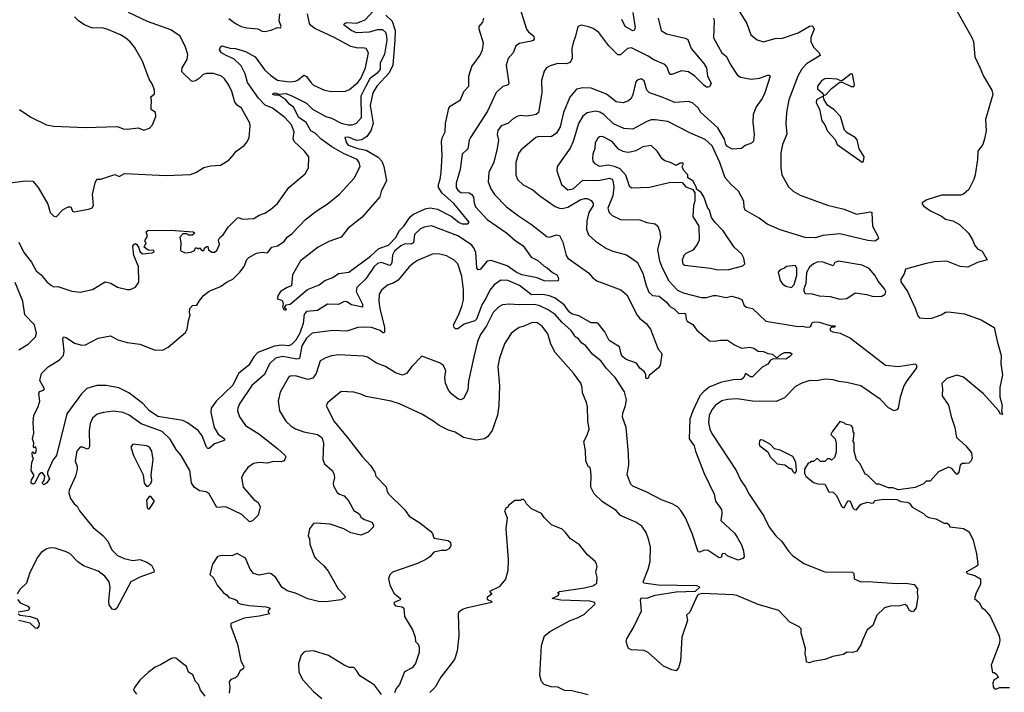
# Model space of a CAD drawing. Extents: x 1933546 to 2138868, y 524910 to 667279.
# Tile 210 of 256: x 2025850 to 2032938, y 606239 to 611083. Entities that reach past the tile are written whole.
import ezdxf

# ---------------------------------------------------------------- set-up
doc = ezdxf.new("R2010")
doc.units = 0

msp = doc.modelspace()

# ---------------------------------------------------------------- linework, layer by layer
at = {"layer": '0CON10XD'}
for points in [[(2029448.9, 611175), (2029497.5, 611015), (2029512.9, 610995), (2029552, 610965), (2029552.9, 610945), (2029546.2, 610933.8), (2029532.8, 610927.2), (2029447.5, 610912.5), (2029420.8, 610895), (2029402.5, 610845), (2029366.4, 610803.6), (2029351.8, 610755), (2029371.9, 610625), (2029365.4, 610614.6), (2029328.9, 610601.1), (2029280.7, 610559.3), (2029218.2, 610425), (2029094.3, 610235), (2029085.6, 610214.4), (2029077.3, 610152.7), (2029035.7, 610115), (2029022.1, 610005), (2028992.1, 609905), (2028992.7, 609875), (2029003.6, 609855), (2029025, 609837.7), (2029085, 609835.3), (2029104.5, 609825), (2029117.8, 609805), (2029121.2, 609765), (2029131.1, 609735), (2029215, 609644.6), (2029355, 609548.8), (2029414.1, 609494.1), (2029475, 609455.3), (2029533.2, 609373.2), (2029579, 609349), (2029625, 609307.5), (2029646.2, 609296.2), (2029685, 609261.1), (2029715.6, 609245), (2029727.7, 609222.3), (2029726.7, 609203.3), (2029665, 609200.4), (2029625, 609202.9), (2029575, 609222.9), (2029465, 609246.4), (2029425, 609265.3), (2029359.6, 609309.6), (2029245, 609347.8), (2029215, 609342.7), (2029165, 609284.4), (2029150.3, 609280.3), (2029140.4, 609295), (2029133.4, 609405), (2029119.7, 609439.8), (2029102.1, 609462.1), (2029005, 609525.9), (2028815, 609599.2), (2028760.8, 609589.2), (2028735, 609575.6), (2028691.8, 609535), (2028684.5, 609475), (2028665, 609466.7), (2028625, 609469.7), (2028595, 609455.3), (2028548.7, 609415), (2028532.8, 609387.2), (2028530.3, 609335), (2028523.1, 609316.9), (2028515, 609312.8), (2028455.2, 609335.2), (2028425, 609325.8), (2028401.4, 609305), (2028342.4, 609217.6), (2028276.8, 609155), (2028272.8, 609125), (2028318.4, 609035), (2028318.3, 609011.7), (2028238.9, 609028.9), (2028205, 609050.4), (2028185, 609053.5), (2028145, 609032.3), (2028065.4, 609034.6), (2027995, 608989.3), (2027915, 608981), (2027898.1, 608961.9), (2027890, 608895), (2027867, 608825), (2027838.2, 608775), (2027805, 608742.4), (2027785.2, 608734.8), (2027735, 608739), (2027685, 608732), (2027564.6, 608685.4), (2027535, 608654.6), (2027500, 608595), (2027425, 608533.6), (2027385, 608449.7), (2027265.2, 608335), (2027227.8, 608285), (2027225.4, 608255), (2027250, 608145), (2027278, 608098), (2027325.8, 608065), (2027324.2, 608055), (2027315, 608048.9), (2027252.4, 608027.6), (2027215, 607994), (2027205, 607994.2), (2027195, 608004.4), (2027162.7, 608085), (2027135.4, 608125), (2027059.5, 608179.5), (2027025, 608196.9), (2026844.4, 608225), (2026785, 608264.7), (2026737.7, 608317.7), (2026635, 608394.4), (2026565, 608431.9), (2026471.7, 608448.3), (2026405, 608447.3), (2026333.3, 608426.7), (2026295, 608389.4), (2026190, 608245), (2026114.4, 607945), (2026088.8, 607911.2), (2026051.2, 607825), (2026050.7, 607810.7), (2026065.6, 607775), (2026045, 607746.7), (2026025, 607732.5), (2026012.5, 607745), (2026026.2, 607763.8), (2026032.5, 607795), (2026015, 607820), (2026005, 607820), (2025991.7, 607808.3), (2025956.4, 607743.6), (2025945, 607737.5), (2025933.8, 607743.8), (2025932.5, 607755), (2025935, 607770), (2025952.5, 607795), (2025952.5, 607805), (2025933.3, 607835), (2025937, 607893), (2025950, 607925), (2025943, 607933), (2025940, 607965), (2025945, 607970), (2025951.7, 607961.7), (2025965, 607960), (2025972.5, 607985), (2025965, 608010), (2025955, 608000), (2025950, 608005), (2025952.5, 608035), (2025943.8, 608065), (2025952, 608105), (2025948.3, 608181.7), (2025953.3, 608235), (2025980.9, 608289.1), (2025994.2, 608335), (2025989.2, 608389.2), (2025993.3, 608405), (2026022.5, 608415), (2026028.8, 608425), (2025996.2, 608485), (2026006.2, 608535), (2026055, 608583.8), (2026137.8, 608632.2), (2026166.4, 608665), (2026170.5, 608695), (2026160, 608785), (2026165, 608798.8), (2026185, 608793.3), (2026245, 608754.3), (2026298, 608738), (2026325, 608740.8), (2026415, 608789.2), (2026505, 608806.2), (2026556.6, 608776.6), (2026625, 608759.1), (2026715, 608746.1), (2026825, 608702.9), (2026884.1, 608705.9), (2026920, 608725), (2027045, 608830), (2027056.2, 608853.8), (2027065, 608917.5), (2027078, 608955), (2027073, 608977), (2027076.1, 609003.9), (2027095, 609023.3), (2027125, 609026.2), (2027143.1, 609055), (2027172.4, 609097.6), (2027215, 609128.1), (2027295, 609162), (2027344.5, 609195.5), (2027385.8, 609215), (2027435, 609264.3), (2027465.7, 609305), (2027485.6, 609355), (2027498.9, 609371.1), (2027555, 609401.9), (2027595, 609408), (2027635, 609404.2), (2027665.7, 609444.3), (2027705, 609454.2), (2027753.8, 609486.2), (2027775, 609515.8), (2027809.1, 609540.9), (2027907.5, 609645), (2027990.5, 609709.5), (2028062.9, 609755), (2028152.7, 609827.3), (2028258, 609942), (2028300.8, 610025), (2028294.3, 610055), (2028278.6, 610075), (2028180.9, 610119.1), (2028096.2, 610166.2), (2028021.4, 610221.4), (2027976.3, 610266.3), (2027945, 610282.7), (2027912, 610342), (2027859.5, 610379.5), (2027822.1, 610452.1), (2027792.2, 610475), (2027766.4, 610506.4), (2027715, 610540), (2027685, 610538.5), (2027673.6, 610545), (2027675, 610552.5), (2027690, 610555), (2027715, 610545.5), (2027765, 610550.6), (2027809.4, 610535), (2027915, 610480.7), (2027957.9, 610437.9), (2028055, 610385.3), (2028093.8, 610373.8), (2028165, 610337.6), (2028215, 610324.7), (2028245, 610324.5), (2028275, 610337.1), (2028310.5, 610379.5), (2028309.5, 610535), (2028345, 610606.4), (2028376.2, 610663.8), (2028431.4, 610705), (2028448.1, 610725), (2028447, 610775), (2028478.9, 610835), (2028495.1, 610935), (2028494.2, 610965), (2028485, 610991.2), (2028465, 611009.4), (2028425, 611009.8), (2028365, 610992), (2028275, 610989.2), (2028236.8, 611005), (2028184.4, 611045), (2028188, 611055), (2028205, 611061.5), (2028275, 611057.8), (2028338, 611082), (2028394.3, 611145)], [(2031009.1, 611175), (2031084.3, 611055), (2031112.2, 610975), (2031158.5, 610938.5), (2031205, 610923.3), (2031295, 610950), (2031335, 610947.1), (2031455, 610989.4), (2031535, 611036.2), (2031555, 611038.6), (2031562.5, 611032.5), (2031568.8, 611015), (2031545.9, 610955), (2031546.2, 610925), (2031565.3, 610885), (2031604.4, 610845), (2031612, 610825), (2031513.9, 610766.1), (2031478.9, 610725), (2031452, 610675), (2031387.1, 610505), (2031370, 610415), (2031365.4, 610335), (2031372.6, 610257.4), (2031340.9, 610185), (2031328.9, 610125), (2031328.2, 610015), (2031337.2, 609965), (2031385, 609879.1), (2031418.1, 609848.1), (2031468.8, 609818.8), (2031665, 609747.8), (2031785, 609719.1), (2031875, 609683.1), (2031975, 609698.6), (2031983.3, 609695), (2031989.2, 609595), (2032027.5, 609525), (2032031.2, 609505), (2032005, 609487.5), (2031955, 609493.8), (2031755, 609539.6), (2031631.7, 609528.3), (2031577.7, 609512.3), (2031505, 609514.7), (2031325, 609569.3), (2031229.7, 609609.7), (2031173.5, 609653.5), (2031071.7, 609711.7), (2031065, 609730), (2031062.8, 609775), (2031025, 609848.5), (2030973.4, 609893.4), (2030927.3, 609945), (2030890, 610055), (2030835.2, 610175.2), (2030785, 610219.6), (2030675, 610269.2), (2030515, 610348.9), (2030425, 610361.1), (2030395, 610360.8), (2030365, 610350.8), (2030265, 610294.5), (2030198.1, 610298.1), (2030125, 610332.2), (2030055, 610400), (2030026.6, 610416.6), (2029995, 610424.7), (2029935, 610411.2), (2029905, 610388.1), (2029873.7, 610336.3), (2029835.2, 610204.8), (2029812.3, 610157.7), (2029720, 610025), (2029717.1, 609995), (2029751.5, 609895), (2029795, 609857.3), (2029835.5, 609865), (2029905, 609927.7), (2030015.6, 609924.4), (2030095, 609940.4), (2030114.2, 609935), (2030120.4, 609925), (2030126.9, 609876.9), (2030120.8, 609815), (2030084.1, 609725), (2030092.7, 609695), (2030115, 609671.8), (2030175, 609643.2), (2030315, 609641.1), (2030365, 609623.1), (2030425, 609612.9), (2030443.1, 609595), (2030458.6, 609555), (2030463.1, 609515), (2030441.3, 609425), (2030454.6, 609345), (2030473.8, 609295), (2030523.3, 609203.3), (2030584.3, 609135), (2030626.2, 609115), (2030755, 609081.8), (2030795, 609081.4), (2030843.6, 609096.4), (2030865, 609096.5), (2030935, 609082.9), (2030975, 609091.9), (2031019.1, 609080.9), (2031048.5, 609068.5), (2031065, 609023.8), (2031083, 609013), (2031125, 609002.5), (2031220.7, 608910.7), (2031455, 608872.1), (2031485, 608876), (2031515, 608868.5), (2031538.5, 608871.5), (2031546.2, 608875), (2031555, 608901.2), (2031575, 608906.9), (2031605, 608905.6), (2031685, 608881.2), (2031715, 608878.8), (2031722.5, 608875), (2031715, 608867.5), (2031695, 608867.5), (2031685, 608860), (2031683.8, 608845), (2031704.6, 608834.6), (2031756.7, 608825), (2031830.2, 608790.2), (2032083.3, 608595), (2032175, 608584.3), (2032295, 608603.8), (2032306.2, 608595), (2032306.2, 608575), (2032230.8, 608475), (2032214.5, 608445.5), (2032187.5, 608365), (2032173.9, 608286.1), (2032165, 608273.3), (2032145, 608266.2), (2032105, 608288.1), (2032045, 608349.4), (2031905.9, 608445.9), (2031805, 608469.2), (2031746.1, 608476.1), (2031705, 608489.4), (2031645, 608493.1), (2031585, 608482.5), (2031536.8, 608483.2), (2031480, 608465), (2031435, 608442), (2031355, 608358.8), (2031295, 608332.5), (2031124.6, 608334.6), (2031015, 608351.6), (2030945, 608348.6), (2030905, 608336.9), (2030856.9, 608305), (2030834.5, 608275.5), (2030813.8, 608235), (2030807.5, 608182.5), (2030817.9, 608135), (2030832.5, 608102.5), (2031006.9, 607835), (2031038.7, 607768.7), (2031075, 607716.2), (2031100.6, 607665), (2031207.9, 607507.9), (2031245, 607429.2), (2031293.1, 607365), (2031335.7, 607325), (2031383.8, 607255), (2031413.4, 607223.4), (2031495, 607167.1), (2031645, 607106.7), (2031845, 607104), (2031855.8, 607095), (2031857.5, 607055), (2031904.6, 607034.6), (2031955, 607036.7), (2032165, 607022.7), (2032230, 607025), (2032290, 607015), (2032312.5, 606985), (2032310, 606955), (2032315.9, 606925.9), (2032303.9, 606846.1), (2032285, 606823.3), (2032275, 606818.8), (2032255, 606828), (2032238.9, 606858.9), (2032225, 606872), (2032185, 606862.5), (2032115, 606858.8), (2032075, 606846), (2032020, 606795), (2031990.5, 606719.5), (2031951.7, 606688.3), (2031916, 606615), (2031908, 606585), (2031876.7, 606535), (2031845, 606526), (2031805, 606528), (2031779.1, 606510.9), (2031703.6, 606496.4), (2031645.4, 606474.6), (2031558.6, 606461.4), (2031535, 606451.2), (2031513.3, 606455), (2031512.5, 606485), (2031503.3, 606515), (2031506.7, 606555), (2031476, 606665), (2031476.2, 606695), (2031460.6, 606710.6), (2031395, 606744.5), (2031315, 606828.1), (2031165, 606871.9), (2031013.3, 606935), (2030985, 606941.2), (2030765, 606951.5), (2030737.5, 606942.5), (2030727.5, 606932.5), (2030673.3, 606816.7), (2030650, 606795), (2030658.1, 606755), (2030617.1, 606635), (2030607.1, 606465), (2030593.3, 606415), (2030576.1, 606393.9), (2030545, 606400), (2030485, 606428), (2030375, 606525.8), (2030345, 606539.2), (2030255, 606545.8), (2030233.3, 606555), (2030225, 606572.5), (2030216.2, 606605), (2030220, 606625), (2030269.2, 606705), (2030325.7, 606824.3), (2030318.8, 606905), (2030325, 606918.2), (2030365, 606916.9), (2030425, 606939.3), (2030575, 606961.5), (2030715, 606968), (2030746.7, 606995), (2030725, 607005.4), (2030445, 607010.2), (2030343.3, 607025), (2030337.3, 607035), (2030374.4, 607125), (2030388.3, 607181.7), (2030390, 607285), (2030380, 607335), (2030359.7, 607389.7), (2030328.8, 607435), (2030285, 607464.3), (2030200.9, 607500.9)], [(2032596.3, 611146.3), (2032705, 610955.4), (2032716.3, 610925), (2032725.6, 610815), (2032764.2, 610734.2), (2032787.1, 610675), (2032848.6, 610575), (2032855.2, 610545), (2032801.9, 610365), (2032806.7, 610283.3), (2032795.3, 610224.7), (2032783.3, 610185), (2032747.5, 610135), (2032744.3, 610075), (2032727.7, 609965), (2032717.3, 609932.7), (2032681.2, 609858.8), (2032644.1, 609825.9), (2032625, 609820.2), (2032485, 609819.7), (2032380, 609785), (2032346.2, 609765), (2032346.2, 609755), (2032358.8, 609738.8), (2032405.6, 609705.6), (2032485, 609667.1), (2032515.5, 609645.5), (2032567.5, 609635), (2032615, 609607.5), (2032678.8, 609545), (2032708, 609498), (2032726.4, 609456.4), (2032745, 609432.5), (2032777.5, 609415), (2032815, 609352.5), (2032745, 609333.3), (2032675, 609300), (2032620, 609305), (2032525, 609344.2), (2032435, 609339.2), (2032375, 609328), (2032226.7, 609285), (2032217.4, 609252.6), (2032193.9, 609215), (2032194.1, 609195), (2032240, 609125), (2032296.5, 609005), (2032315, 608950), (2032327.5, 608935), (2032385, 608930), (2032415.6, 608934.4), (2032483.9, 608956.1), (2032515, 608977.5), (2032535, 608980), (2032650, 608965), (2032770.9, 608920.9), (2032865.3, 608865.3), (2032886.8, 608766.8), (2032915.7, 608665), (2032913.2, 608605), (2032923.7, 608525), (2032906.2, 608435), (2032905.6, 608365.6), (2032921.9, 608305), (2032916.7, 608265), (2032925, 608240), (2032907.5, 608245), (2032897.5, 608265), (2032787.6, 608387.6), (2032645, 608508.8), (2032595, 608523.3), (2032525, 608498.8), (2032487.7, 608462.3), (2032493.3, 608423.3), (2032489.7, 608375), (2032536.8, 608306.8), (2032555, 608225.7), (2032582.4, 608145), (2032594.5, 608075), (2032660.8, 608015), (2032702.3, 607962.3), (2032706.2, 607925), (2032700, 607905), (2032681.7, 607888.3), (2032655, 607887.1)], [(2025763.3, 609905), (2025892.6, 609922.6), (2025945, 609920.8), (2025982.9, 609875), (2026052, 609755), (2026070, 609695), (2026095, 609667.5), (2026113, 609663), (2026162.5, 609715), (2026200, 609735), (2026217.5, 609735), (2026230, 609705), (2026245, 609700), (2026355, 609720), (2026371.7, 609728.3), (2026381.2, 609745), (2026374.3, 609825), (2026393.2, 609906.8), (2026405, 609933.3), (2026435, 609934.3), (2026535, 609967.5), (2026566.1, 609953.9), (2026605.8, 609974.2), (2026905, 609960), (2027080.9, 609969.1), (2027117.7, 609982.3), (2027175, 610018.6), (2027225, 610030.8), (2027295, 610036.2), (2027355, 610072), (2027389.7, 610110.3), (2027407.1, 610132.9), (2027465, 610176.2), (2027487, 610203), (2027502, 610235), (2027510, 610315), (2027506.8, 610336.8), (2027447.1, 610445), (2027415, 610468), (2027398.9, 610488.9), (2027376.7, 610565), (2027355, 610612), (2027325, 610656), (2027303.3, 610675), (2027245, 610694.4), (2027195, 610695.6), (2027171.3, 610688.7), (2027145, 610660.8), (2027115, 610642), (2027095, 610638.8), (2027085, 610643.3), (2027017.1, 610707.1), (2027020.9, 610735), (2027056.4, 610795), (2027061.2, 610831.2), (2027044, 610885), (2027004.4, 610965), (2026939, 611009), (2026769.9, 611069.9), (2026634, 611134)], [(2025845, 609480), (2025881.4, 609405), (2025935, 609335.8), (2025969.6, 609275), (2026004.4, 609245), (2026045, 609194.4), (2026079.1, 609169.1), (2026095, 609160), (2026125, 609160.8), (2026225, 609128), (2026285, 609120), (2026375, 609138.8), (2026465, 609193.8), (2026507.5, 609185), (2026555, 609156.2), (2026625, 609140), (2026645, 609140), (2026685, 609157.5), (2026707.7, 609192.3), (2026705.6, 609305), (2026673.2, 609385), (2026665, 609452.5), (2026675, 609466.7), (2026685, 609470), (2026694.1, 609464.1), (2026708.8, 609438.8), (2026715, 609412.5), (2026735, 609396.7), (2026803.8, 609403.8), (2026818.3, 609411.7), (2026815, 609420), (2026775, 609422.5), (2026747.5, 609445), (2026760, 609475), (2026750, 609485), (2026752.5, 609495), (2026770, 609525), (2026760, 609555), (2026772.5, 609565), (2026935, 609566.5), (2027100, 609555), (2027110, 609545), (2027095, 609530), (2027065, 609530), (2027055, 609540), (2027025, 609540), (2027003, 609517), (2027010, 609475), (2027007.5, 609425), (2027012.5, 609415), (2027045, 609404.2), (2027081.7, 609408.3), (2027108.3, 609421.7), (2027115, 609440), (2027125, 609440), (2027135, 609430), (2027145, 609440), (2027161.7, 609421.7), (2027175, 609420), (2027181.7, 609438.3), (2027195, 609450), (2027205, 609450), (2027210, 609425), (2027232.5, 609407.5), (2027251.7, 609408.3), (2027268.3, 609421.7), (2027287.5, 609465), (2027282.5, 609495), (2027290, 609515), (2027315, 609532.5), (2027351, 609589), (2027415, 609652.9), (2027425, 609657.1), (2027455, 609645.6), (2027535, 609651.9), (2027575, 609676), (2027615, 609689.2), (2027655, 609716), (2027705, 609758.8), (2027788.8, 609875), (2027905, 609973.8), (2027930, 610015), (2027931.2, 610095), (2027900.8, 610135), (2027825, 610206.7), (2027819.4, 610225), (2027826.2, 610275), (2027806.2, 610325), (2027759.4, 610379.4), (2027669.5, 610445), (2027618.3, 610468.3), (2027568.5, 610518.5), (2027490.1, 610630.1), (2027473.4, 610693.4), (2027445, 610750.7), (2027392.1, 610802.1), (2027335.7, 610825), (2027303.3, 610845), (2027289.4, 610865), (2027295, 610887.5), (2027305, 610893.8), (2027365, 610878.9), (2027405, 610876.4), (2027475, 610852.9), (2027544.4, 610815), (2027615, 610720.5), (2027655, 610682.5), (2027705, 610648.2), (2027793.7, 610636.3), (2027835, 610640.9), (2027855, 610650.4), (2027895, 610684.5), (2027915, 610674.5), (2027947.3, 610627.3), (2027965, 610611.9), (2028045, 610575.7), (2028095, 610565.7), (2028195, 610567.5), (2028225, 610580.6), (2028285, 610631.1), (2028305, 610660), (2028339.1, 610735), (2028362, 610845), (2028344, 610875), (2028315, 610880), (2028285, 610878.5), (2028235, 610889.1), (2028114, 610955), (2027975, 611019.2), (2027945, 611040.9), (2027935.4, 611055), (2027920.9, 611125)], [(2025848.8, 610435), (2025931.3, 610381.3), (2026043.3, 610326.7), (2026093.6, 610316.4), (2026325, 610305.8), (2026555, 610313.8), (2026595, 610296.7), (2026625, 610293.8), (2026703, 610303), (2026745, 610287.5), (2026785, 610302.5), (2026807.5, 610325), (2026830, 610385), (2026827.5, 610415), (2026797.5, 610435), (2026796.4, 610446.4), (2026798.8, 610505), (2026793.6, 610526.4), (2026820.7, 610549.3), (2026821.2, 610575), (2026806.2, 610615), (2026781.2, 610655), (2026734, 610785), (2026676, 610885), (2026645, 610923.8), (2026615, 610950.8), (2026575, 610974.2), (2026485, 611012.5), (2026444.1, 611024.1), (2026375, 611022.5), (2026316.2, 611046.2), (2026275, 611072.2), (2026245, 611102.5)], [(2030445.5, 611095), (2030466.7, 611005), (2030505, 610981.6), (2030639.6, 610949.6), (2030660, 610940), (2030684.3, 610874.3), (2030775, 610766.7), (2030794.5, 610735), (2030800.8, 610675), (2030828, 610625), (2030815, 610600), (2030805, 610596.7), (2030795, 610596.7), (2030775, 610610.8), (2030710.5, 610675), (2030665, 610708.2), (2030615, 610714.5), (2030545, 610687.5), (2030535, 610689.2), (2030523.8, 610703.8), (2030511.4, 610741.4), (2030495, 610761.1), (2030415, 610793.3), (2030375, 610820), (2030255, 610880), (2030225, 610875.6), (2030175, 610830), (2030155, 610830), (2030090, 610895), (2030019.7, 610989.7), (2029978.3, 611018.3), (2029945, 611031.4), (2029895, 611043.3), (2029867.5, 611035), (2029851.9, 610965), (2029833.6, 610916.4), (2029824.6, 610875.4), (2029828.1, 610805), (2029812.5, 610775), (2029785, 610764.5), (2029725, 610768.5), (2029669.5, 610750.5), (2029642.7, 610737.3), (2029625, 610712.5), (2029607.5, 610645), (2029609.4, 610555), (2029585, 610414), (2029568.9, 610401.1), (2029545.4, 610394.6), (2029495, 610388.8), (2029455, 610393.6), (2029435, 610388.1), (2029405, 610371.1), (2029365, 610335.6), (2029315, 610319.5), (2029291.5, 610285), (2029286.5, 610255), (2029296.4, 610215), (2029287.1, 610155), (2029262.4, 610057.6), (2029226.6, 609983.4), (2029222.1, 609915), (2029241.9, 609865), (2029268.1, 609825), (2029355, 609734.4), (2029440.8, 609670.8), (2029535, 609608.1), (2029645, 609521.4), (2029665, 609515.7), (2029715, 609534.2), (2029735, 609528), (2029760.6, 609480.6), (2029784.5, 609385), (2029796, 609365), (2029945, 609258.8), (2029972.5, 609225), (2030005, 609203.3), (2030177.2, 609137.2), (2030220.7, 609100.7), (2030295.5, 608955), (2030315, 608931.1), (2030360.6, 608895), (2030390.8, 608855), (2030445, 608710), (2030467.5, 608685), (2030471.7, 608671.7), (2030460, 608595), (2030447.5, 608575), (2030380.7, 608519.3), (2030375, 608500), (2030365, 608497.5), (2030357.5, 608505), (2030357.5, 608525), (2030347.3, 608547.3), (2030315, 608573.3), (2030289.1, 608609.1), (2030215, 608636.5), (2030191.1, 608655), (2030180, 608675), (2030166.9, 608726.9), (2030092.4, 608772.4), (2030062.5, 608835), (2030014.2, 608895), (2030005, 608900.5), (2029965, 608899.2), (2029875, 608951.2), (2029823.5, 608965), (2029805, 608977.9), (2029768.5, 609028.5), (2029705, 609077.4), (2029665, 609093.4), (2029615, 609103.6), (2029535, 609100.5), (2029448, 609168), (2029365, 609204.6), (2029313.5, 609206.5), (2029265, 609173.1), (2029234.8, 609135.2), (2029206, 609075), (2029178.2, 609035), (2029137.7, 608925), (2029126.7, 608913.3), (2029049.5, 608890.5), (2029005, 608857.5), (2028987.3, 608857.3), (2028978, 608865), (2028972.5, 608885), (2029010, 608955), (2029033.8, 609016.2), (2029044.2, 609065), (2029045, 609140), (2029033.8, 609235), (2029005, 609323.8), (2028974.5, 609354.5), (2028922.6, 609382.6), (2028875, 609393.1), (2028825.7, 609395.7), (2028715, 609347.8), (2028685, 609328.9), (2028655, 609303.1), (2028575, 609206.7), (2028542.4, 609187.6), (2028497.9, 609172.1), (2028455.4, 609134.6), (2028437.8, 609105), (2028436.4, 609055), (2028442.6, 609002.6), (2028476.5, 608865), (2028477.3, 608832.7), (2028475, 608827.5), (2028465, 608828.8), (2028444.5, 608844.5), (2028383.3, 608865), (2028335, 608869.6), (2028285, 608865.6), (2028205, 608838.8), (2028105, 608843.6), (2027955, 608825.6), (2027915, 608790), (2027882.4, 608735), (2027865, 608642.9), (2027845, 608639), (2027745, 608658.1), (2027691.4, 608645), (2027648.5, 608605), (2027612.5, 608527.5), (2027521.6, 608448.4), (2027433.8, 608316.2), (2027420, 608285), (2027419.4, 608265), (2027432.4, 608222.4), (2027475, 608159.2), (2027570.6, 608100.6), (2027705, 607994.5), (2027762, 607945), (2027765.9, 607934.1), (2027753.9, 607906.1), (2027731.7, 607898.3), (2027675, 607900), (2027635, 607889.1), (2027575.5, 607894.5), (2027534.5, 607885.5), (2027492.2, 607857.8), (2027465, 607822), (2027447.1, 607785), (2027460, 607715), (2027535, 607627.1), (2027567.1, 607605), (2027582.5, 607575), (2027567.5, 607515), (2027525, 607473.3), (2027505, 607466.2), (2027449.4, 607519.4), (2027335, 607575.6), (2027268.6, 607568.6), (2027215, 607668.8), (2027191.9, 607681.9), (2027145, 607690.6), (2027107, 607717), (2027086.4, 607746.4), (2027074.4, 607835), (2027013.8, 607943.8), (2026977.9, 607987.9), (2026932.8, 608062.7), (2026875, 608118), (2026725, 608171.8), (2026638.6, 608235), (2026595, 608252.9), (2026525, 608262.7), (2026452.5, 608255), (2026408.2, 608241.8), (2026375, 608212), (2026358.2, 608175), (2026350.6, 608125), (2026351.9, 608008.1), (2026345.7, 607994.3), (2026335, 607990.8), (2026305, 608004.3), (2026285, 608004.2), (2026262.7, 607975), (2026249.5, 607905), (2026264.3, 607865), (2026264.2, 607844.2), (2026253.3, 607795), (2026207.5, 607695), (2026204.2, 607675), (2026216.2, 607635), (2026243.3, 607595), (2026265, 607578.8), (2026281.4, 607545), (2026320.6, 607495), (2026379.4, 607425), (2026448.4, 607368.4), (2026485, 607327.1), (2026514.7, 607264.7), (2026555, 607224.4), (2026601.9, 607201.9), (2026665, 607188.2), (2026715, 607196.2), (2026766.7, 607175), (2026798.8, 607155), (2026817.5, 607115), (2026815, 607103.3), (2026715, 607068.1), (2026651.4, 607035), (2026550.8, 606845), (2026535, 606832.1), (2026515, 606837.1), (2026495, 606867.5), (2026492.3, 606895), (2026502.5, 606995), (2026494.6, 607035), (2026463.5, 607075), (2026415, 607111.8), (2026308.6, 607148.6), (2026268, 607178), (2026214, 607235), (2026185, 607250.6), (2026105, 607277.3), (2026075, 607279.4), (2026045, 607272), (2026005, 607246.2), (2025975, 607206.7)], [(2027355, 611090.8), (2027404.5, 611054.5), (2027445, 611034.4), (2027485, 611023.6), (2027565, 611018), (2027595, 611000.8), (2027615, 610997.5), (2027661.4, 611008.6), (2027705, 611027.5), (2027727.5, 611025), (2027732.5, 611035), (2027719.2, 611075), (2027722.9, 611125)], [(2027710.8, 609099.2), (2027703.3, 609073.3), (2027735, 609063.3), (2027743.3, 609055), (2027747.5, 609035), (2027742.5, 609015), (2027752.5, 608995), (2027765, 608990), (2027770, 608995), (2027760, 609005), (2027760, 609015), (2027771.2, 609028.8), (2027797.5, 609035), (2027921.1, 609138.9), (2028005.9, 609174.1), (2028045.9, 609204.1), (2028105, 609226), (2028145, 609254), (2028220, 609265), (2028375, 609380.2), (2028435, 609435.4), (2028505, 609458.7), (2028557, 609515), (2028585, 609565.6), (2028615.3, 609595), (2028663.7, 609666.3), (2028685, 609682.3), (2028768.9, 609721.1), (2028805, 609727.8), (2028857.5, 609717.5), (2028957.2, 609667.2), (2029013.2, 609623.2), (2029036.5, 609613.5), (2029075, 609613.3), (2029086.7, 609625), (2028975, 609760), (2028892.5, 609832.5), (2028866.2, 609875), (2028864.6, 609895), (2028878.2, 609935), (2028884.6, 609985), (2028891.5, 610105), (2028886.5, 610205), (2028893.9, 610236.1), (2028913.3, 610275), (2028915.7, 610335), (2028940, 610445), (2028950, 610460), (2029023.9, 610506.1), (2029046.2, 610565), (2029084, 610605), (2029084.2, 610675), (2029104.3, 610745), (2029165, 610826.7), (2029182.5, 610865), (2029189.4, 610915), (2029158, 611015), (2029158.8, 611035), (2029183.8, 611065), (2029192, 611095)], [(2028485.7, 611115), (2028531.9, 611071.9), (2028552, 611005), (2028551.8, 610935), (2028536.7, 610755), (2028508.9, 610701.1), (2028421.8, 610605), (2028392.7, 610555), (2028373.7, 610465), (2028395.2, 610335), (2028377.2, 610282.8), (2028348.7, 610241.3), (2028312, 610218), (2028275, 610213.3), (2028216, 610236), (2028190, 610235), (2028202.7, 610195), (2028215, 610180), (2028285.5, 610155), (2028345, 610142.8), (2028431.7, 610091.7), (2028457.3, 610065), (2028472, 610025), (2028491.2, 609925), (2028453.5, 609846.5), (2028443.8, 609806.2), (2028312.9, 609657.1), (2028215, 609582.5), (2028165, 609516.9), (2028076.2, 609485), (2027998.8, 609445), (2027872, 609345), (2027813.8, 609245), (2027807.5, 609165), (2027775, 609154), (2027727.5, 609125), (2027710.8, 609099.2)], [(2030844.3, 611095), (2030849.5, 611075), (2030845, 610953.3), (2030904.3, 610845), (2030938.3, 610818.3), (2030963.6, 610763.6), (2031014.6, 610684.6), (2031038.7, 610668.7), (2031115, 610654.4), (2031175, 610661.9), (2031235, 610682.5), (2031245, 610683.3), (2031251.2, 610675), (2031213.6, 610555), (2031194.1, 610515.9), (2031151.1, 610455), (2031129.8, 610400.2), (2031127.3, 610345), (2031137.9, 610255), (2031131.7, 610208.3), (2031117, 610193), (2031073.2, 610176.8), (2031046.7, 610155), (2030979.3, 610149.3), (2030945, 610169.6), (2030934.1, 610184.1), (2030922.7, 610222.7), (2030874.7, 610304.7), (2030754.3, 610415), (2030735, 610448.1), (2030693.1, 610483.1), (2030664.5, 610494.5), (2030565, 610485.9), (2030475.8, 610524.2), (2030385, 610556), (2030365.8, 610575.8), (2030345, 610643.3), (2030325, 610658), (2030295, 610646.2), (2030286.2, 610635), (2030264.2, 610545), (2030251.2, 610515), (2030232.1, 610497.9), (2030195, 610483.3), (2030145, 610491.9), (2030075, 610547.1), (2029965, 610589.4), (2029905, 610593.1), (2029857.4, 610582.6), (2029811.1, 610525), (2029765.3, 610414.7), (2029739.7, 610310.3), (2029715, 610264.5), (2029675, 610240), (2029585, 610241.5), (2029566, 610234), (2029459.4, 610145), (2029440.9, 610119.1), (2029422.3, 610055), (2029421.2, 609965), (2029432.5, 609932.5), (2029473.6, 609893.6), (2029545, 609856.9), (2029594.7, 609814.7), (2029705, 609737.5), (2029735, 609725.4), (2029755, 609723.4), (2029795, 609732.6), (2029885, 609784.6), (2029915, 609795.4), (2029936.2, 609796.2), (2029965, 609780), (2029978.9, 609758.9), (2029979.4, 609745), (2029946, 609695), (2029932.7, 609635), (2029930, 609575), (2029945, 609533.8), (2029995, 609488), (2030073.8, 609435), (2030120, 609415), (2030218.2, 609388.2), (2030295, 609335.6), (2030335, 609257.1), (2030358.9, 609168.9), (2030379.4, 609119.4), (2030405, 609096.5), (2030452.6, 609092.6), (2030505, 609048.9), (2030524.4, 609025), (2030533.8, 609013.8), (2030561.2, 609001.2), (2030595, 608966.9), (2030635, 608969.5), (2030644, 608965), (2030648.1, 608925), (2030655, 608912), (2030695, 608888.8), (2030725, 608846.7), (2030815, 608770), (2030852.7, 608767.3), (2030894.3, 608775.7), (2030945, 608775.7), (2030995, 608741.4), (2031045, 608718.1), (2031105, 608724), (2031135, 608718), (2031165, 608696.2), (2031204, 608694), (2031235, 608678.8), (2031270, 608675), (2031295, 608650), (2031308.3, 608651.7), (2031332.5, 608675), (2031355, 608685.7), (2031395.6, 608685.6), (2031410, 608675), (2031392.5, 608655), (2031365, 608638.8), (2031275, 608640), (2031255, 608630), (2031235, 608602), (2031195, 608579.4), (2031125, 608511.1), (2031111.1, 608511.1), (2031075, 608535.7), (2031062.1, 608505), (2031045, 608492.7), (2030985, 608489.6), (2030895, 608471.1), (2030814.2, 608435.8), (2030774.3, 608405.7), (2030745, 608374.4)], [(2030265, 611134.2), (2030280, 611025), (2030274.2, 611005.8), (2030265, 611001.9), (2030207.5, 611035), (2030183.5, 611083.5)], [(2031637.5, 610537.5), (2031655, 610544.3), (2031693.5, 610586.5), (2031755, 610633.3), (2031775, 610630), (2031835, 610600.6), (2031855, 610602), (2031860, 610615), (2031845, 610690), (2031835, 610692.5), (2031825, 610686.7), (2031765, 610640), (2031733.8, 610653.8), (2031665, 610660), (2031645, 610657.3), (2031625, 610645.5), (2031593.6, 610605), (2031592.2, 610585), (2031627.5, 610555), (2031637.5, 610537.5)], [(2031915, 610057.5), (2031925, 610062.5), (2031929.2, 610095), (2031892.7, 610152.7), (2031877.7, 610217.7), (2031863.3, 610235), (2031807.8, 610267.8), (2031787.4, 610287.4), (2031758, 610385), (2031713.7, 610433.7), (2031665, 610468.1), (2031642.1, 610505), (2031635, 610532.5), (2031585, 610505.4), (2031583.2, 610485), (2031608.5, 610438.5), (2031624.5, 610354.5), (2031646.7, 610325), (2031665, 610278.9), (2031719.8, 610219.8), (2031735.7, 610185), (2031915, 610057.5)], [(2030875, 609280.8), (2030955, 609283.8), (2031055, 609310), (2031070, 609325), (2031062.5, 609365), (2031047.5, 609395), (2030993.3, 609445), (2030915, 609562.5), (2030854.1, 609624.1), (2030829.3, 609659.3), (2030815, 609710), (2030803.3, 609725), (2030775, 609807.5), (2030755, 609837.5), (2030721.7, 609861.7), (2030722.5, 609875), (2030695, 609922.5), (2030660, 609945), (2030660, 609965), (2030632.5, 609995), (2030622.5, 610015), (2030620, 610025), (2030628.8, 610045), (2030625, 610048.8), (2030605, 610050), (2030575, 610033.3), (2030535, 610054), (2030495, 610066), (2030475, 610081.2), (2030440, 610135), (2030395, 610177.5), (2030335, 610167.1), (2030285, 610138.9), (2030245, 610128.8), (2030225, 610126.2), (2030195, 610133.1), (2030161.6, 610151.6), (2030115, 610206.2), (2030045, 610241.1), (2030025, 610238.6), (2030010.8, 610229.2), (2029993.1, 610195), (2029990, 610155), (2029975.6, 610115), (2029972.7, 610085), (2029975.5, 610065), (2029988.3, 610048.3), (2030025, 610026.9), (2030087.5, 610037.5), (2030128.5, 610028.5), (2030170.3, 610010.3), (2030210.9, 609965), (2030237.3, 609887.3), (2030255, 609870.8), (2030385, 609876), (2030525, 609911.2), (2030605, 609913.3), (2030619.3, 609909.3), (2030645, 609880), (2030695, 609860), (2030710, 609835), (2030710, 609775), (2030701.2, 609745), (2030696.7, 609665), (2030738.8, 609595), (2030741.2, 609495), (2030727.3, 609462.7), (2030695, 609422.5), (2030645, 609398.8), (2030630, 609385), (2030619.3, 609350.7), (2030623.8, 609325), (2030635, 609314), (2030823.6, 609293.6), (2030875, 609280.8)], [(2031405, 609153.8), (2031425, 609176.2), (2031445, 609243.3), (2031445, 609290), (2031435, 609313.3), (2031370, 609305), (2031355, 609292.5), (2031325, 609282.5), (2031310, 609265), (2031323.3, 609205), (2031341.2, 609181.2), (2031364.1, 609164.1), (2031405, 609153.8)], [(2031755, 609070), (2031805, 609074.2), (2031864.1, 609115.9), (2031945, 609103.6), (2031995, 609088.5), (2032055, 609091.5), (2032080.8, 609105), (2032085.5, 609124.5), (2032076.1, 609145), (2032028.8, 609198.8), (2032005, 609243.5), (2031965, 609291.4), (2031914.1, 609314.1), (2031745, 609344.4), (2031718, 609335), (2031705, 609310), (2031635, 609336.2), (2031595, 609339.4), (2031565, 609325.6), (2031535, 609299.6), (2031515, 609262.5), (2031508.2, 609181.8), (2031493.6, 609145), (2031495, 609126.7), (2031505, 609110), (2031555, 609108.6), (2031605, 609094.4), (2031685, 609088.6), (2031755, 609070)], [(2025843.6, 608706.4), (2025912, 608745), (2025965, 608800), (2025970.8, 608825), (2025957.5, 608885), (2025888.3, 608958.3), (2025872.2, 609055), (2025818.9, 609191.1)], [(2030745, 608374.4), (2030694.6, 608265), (2030673.8, 608205), (2030669.6, 608065), (2030705.5, 608015), (2030714.7, 607974.7), (2030776.7, 607815), (2030850, 607665), (2030858, 607615), (2030901.8, 607555), (2030904.5, 607525.5), (2030897.5, 607475), (2030995.8, 607385), (2031015, 607356.2), (2031048, 607295), (2031061.2, 607255), (2031066, 607215), (2031055, 607202.5), (2031021.2, 607191.2), (2030948.8, 607218.8), (2030925, 607239.4), (2030906.2, 607235), (2030899.3, 607210.7), (2030885, 607206.7), (2030805, 607261.1), (2030777.9, 607262.1), (2030745, 607248), (2030735, 607250), (2030691.7, 607381.7), (2030642.5, 607495), (2030608.9, 607548.9), (2030584.6, 607574.6), (2030547.2, 607597.2), (2030470, 607625), (2030365, 607680.8), (2030265, 607724.3), (2030248.8, 607738.8), (2030222.9, 607805), (2030234.2, 607875.8), (2030231.7, 607958.3), (2030215.4, 608145), (2030189.6, 608219.6), (2030191.6, 608248.4), (2030211.8, 608305), (2030218.5, 608345), (2030205, 608403.3), (2030137.1, 608505), (2030075, 608571.4), (2030035, 608624.4), (2029972.5, 608675), (2029925, 608733.3), (2029893.3, 608755), (2029873.3, 608783.3), (2029848.9, 608798.9), (2029839.1, 608815), (2029821.1, 608845), (2029753.6, 608903.6), (2029705, 608958.7), (2029655, 608993.4), (2029595, 609022.3), (2029555, 609031.4), (2029445, 609028.9), (2029375, 609034.7), (2029325, 609029.7), (2029298.5, 609015), (2029258.8, 608975), (2029211, 608879), (2029166.9, 608815), (2029146.4, 608765), (2029120, 608655), (2029080.8, 608479.2), (2029075.4, 608415), (2029045, 608353.8), (2029025, 608344.2), (2029005, 608352.2), (2028961.9, 608385), (2028937.3, 608415), (2028914.6, 608465), (2028910.5, 608505), (2028917.8, 608555), (2028901.7, 608591.7), (2028872.6, 608612.6), (2028745, 608660), (2028672.9, 608585), (2028635, 608534.4), (2028605, 608523.8), (2028555, 608538.9), (2028482.5, 608585), (2028419.8, 608609.8), (2028355, 608651.4), (2028325, 608660.6), (2028145, 608670), (2028095, 608662.2), (2028055, 608648.5), (2028014.4, 608625), (2027984.4, 608535), (2027959.8, 608500.2), (2027925, 608491.8), (2027835, 608517.1), (2027796.2, 608515), (2027784.4, 608505), (2027725, 608400), (2027710, 608335), (2027720.8, 608265), (2027765, 608192), (2027805, 608155.7), (2027836.4, 608136.4), (2027895.3, 608115.3), (2027993.8, 608095), (2028026.4, 608075), (2028037.7, 608035), (2028031.4, 607915), (2028044.6, 607884.6), (2028099.2, 607835), (2028111.4, 607815), (2028117.1, 607785), (2028107.5, 607745), (2028110, 607725), (2028135, 607678.8), (2028153.3, 607665), (2028185, 607654), (2028217, 607617), (2028255, 607548), (2028293.8, 607525), (2028308.6, 607498.6), (2028332.8, 607482.8), (2028384, 607465), (2028398, 607442), (2028395, 607427.5), (2028358.8, 607391.2), (2028305, 607371.4), (2028233.9, 607386.1), (2028183.3, 607415), (2028085, 607450.8), (2027985, 607458), (2027966.4, 607453.6), (2027937.5, 607415), (2027926.4, 607366.4), (2027936.2, 607345), (2027938.8, 607305), (2027972, 607215), (2027982.2, 607202.2), (2028038.8, 607148.8), (2028070, 607110), (2028142.9, 606985), (2028189.2, 606935), (2028194, 606925), (2028190.3, 606919.7), (2028165.6, 606905), (2028055, 606891), (2028002.4, 606892.4), (2027925, 606913.1), (2027835, 606952.2), (2027775, 606969.2), (2027738.5, 606995), (2027694.6, 607064.6), (2027661.2, 607091.2), (2027645, 607095.7), (2027575, 607081.3), (2027534.4, 607094.4), (2027510.4, 607125), (2027475.8, 607205), (2027415, 607238.8), (2027377.7, 607222.3), (2027307, 607223), (2027275, 607215.8), (2027237.7, 607162.3), (2027218.3, 607088.3), (2027244.3, 607064.3), (2027271.2, 607011.2), (2027317.5, 606955), (2027345, 606937.5), (2027355, 606922.5), (2027405, 606907.5), (2027417.5, 606895), (2027417.5, 606885), (2027436.7, 606875), (2027503.1, 606863.1), (2027625, 606853.8), (2027652.5, 606845), (2027640, 606825), (2027640, 606815), (2027650, 606805), (2027575, 606786.9), (2027466.8, 606773.2), (2027371.2, 606735), (2027369.2, 606715), (2027418.1, 606585), (2027443.1, 606465), (2027463.3, 606425), (2027460.7, 606409.3), (2027437, 606393), (2027415, 606353.3), (2027405, 606343.8), (2027369.3, 606330.7), (2027357.5, 606315), (2027363.3, 606275), (2027358.3, 606231.7)], [(2030200.9, 607500.9), (2030175, 607510.9), (2030145, 607548.1), (2030045, 607610), (2029985, 607668), (2029960.8, 607715), (2029964.3, 607805), (2029958, 607848), (2029955, 607857.5), (2029942.5, 607865), (2029926.2, 607905), (2029922.3, 607977.7), (2029910, 608045), (2029931.9, 608085), (2029948.9, 608135), (2029939.2, 608195), (2029936.9, 608295), (2029931.4, 608325), (2029901.4, 608395), (2029899.2, 608435), (2029888.6, 608465), (2029836.2, 608536.2), (2029704.4, 608685), (2029673.5, 608745), (2029650.9, 608820.9), (2029611.9, 608875), (2029575, 608898.5), (2029538.3, 608901.7), (2029475, 608872.2), (2029444.6, 608865.4), (2029414.5, 608845.5), (2029387.3, 608822.7), (2029340.9, 608749.1), (2029304.3, 608645), (2029292.9, 608585), (2029304.3, 608445), (2029299.4, 608305), (2029290.8, 608235), (2029251.4, 608125), (2029219.4, 608080.6), (2029195, 608063.1), (2029135, 608054.4), (2029045, 608074.5), (2028985, 608113.1), (2028937, 608127), (2028869.1, 608159.1), (2028824.5, 608194.5), (2028745, 608242), (2028585, 608317.1), (2028525, 608335.6), (2028345, 608368.1), (2028305, 608385.7), (2028255, 608399.2), (2028165, 608404.2), (2028068, 608325), (2028056.2, 608305), (2028058.3, 608298.3), (2028112.6, 608192.6), (2028210.8, 608075), (2028315, 607936), (2028375, 607871.2), (2028405.8, 607825), (2028414.4, 607794.4), (2028487.5, 607717.5), (2028494.4, 607685), (2028505, 607668), (2028619.2, 607555), (2028655, 607507.5), (2028729.8, 607459.8), (2028808.3, 607398.3), (2028822.7, 607382.7), (2028828, 607355), (2028835, 607350), (2028932.4, 607332.4), (2028951.1, 607321.1), (2028954.5, 607295), (2028943.5, 607275), (2028918.9, 607261.1), (2028885, 607260), (2028831.3, 607248.7), (2028802.5, 607215), (2028774.6, 607195.4), (2028715, 607167.5), (2028535, 607104.2), (2028514, 607085), (2028504.2, 607055), (2028515, 607012.5), (2028543.2, 606953.2), (2028590.8, 606915), (2028588, 606905), (2028546.7, 606885), (2028543.3, 606875), (2028555, 606862.5), (2028602.5, 606855), (2028616.2, 606845), (2028619.2, 606785), (2028678.9, 606688.9), (2028696.8, 606636.8), (2028698.6, 606605), (2028718.1, 606585), (2028726.5, 606565), (2028725.4, 606525), (2028699.1, 606445), (2028675, 606415.6), (2028620, 606385), (2028584.5, 606295), (2028560, 606265), (2028549.5, 606235)], [(2032655, 607887.1), (2032635, 607887.5), (2032620, 607875), (2032610.5, 607825), (2032595, 607808), (2032560.9, 607850.9), (2032535, 607860.8), (2032463.6, 607826.4), (2032405, 607760), (2032375, 607760), (2032355, 607740), (2032296.4, 607713.6), (2032175, 607697.5), (2032135, 607712.5), (2032105, 607712.5), (2032037, 607737), (2032018.3, 607738.3), (2031950, 607805), (2031935, 607810), (2031900, 607885), (2031873, 607913), (2031857.5, 607975), (2031857.5, 608035), (2031850, 608045), (2031857.5, 608105), (2031850, 608115), (2031847, 608147), (2031835, 608160), (2031795, 608170), (2031785, 608180), (2031755, 608190), (2031697.5, 608115), (2031690, 608095), (2031720, 608065), (2031727, 608033), (2031727, 607967), (2031715, 607930), (2031695, 607910), (2031685, 607920), (2031665, 607920), (2031645, 607900), (2031615, 607900), (2031595, 607920), (2031585, 607920), (2031565, 607900), (2031545, 607900), (2031538.3, 607891.7), (2031525, 607890), (2031500, 607845), (2031500, 607815), (2031510, 607795), (2031565, 607750), (2031595, 607740), (2031645, 607737.5), (2031673.6, 607683.6), (2031705, 607680), (2031730, 607655), (2031765, 607580), (2031775, 607570), (2031785, 607570), (2031815, 607620), (2031827.5, 607615), (2031847, 607567), (2031860, 607555), (2031875, 607552.5), (2031900.7, 607589.3), (2031913, 607597), (2031955, 607607.5), (2031985, 607600), (2031996.4, 607603.6), (2032005, 607620), (2032021.7, 607621.7), (2032065, 607630), (2032165, 607627.5), (2032193, 607613), (2032237, 607607), (2032255, 607600), (2032275, 607572.5), (2032355, 607527.5), (2032375, 607507.5), (2032395, 607497.5), (2032445, 607487.5), (2032505, 607457.5), (2032527, 607457), (2032540, 607445), (2032545, 607430), (2032645, 607418), (2032685, 607394), (2032712.7, 607335), (2032737.9, 607235), (2032748, 607165), (2032746, 607155), (2032734.2, 607145), (2032663.3, 607105), (2032672.5, 607095), (2032725, 607081.1), (2032766.2, 607055), (2032765.6, 607015), (2032735.8, 606955), (2032724.2, 606914.2), (2032756.2, 606885), (2032775, 606850), (2032795, 606836), (2032835, 606788), (2032900, 606645), (2032905.5, 606615), (2032901.1, 606585), (2032843.3, 606435), (2032851.7, 606381.7), (2032865, 606382.5), (2032885, 606366.2), (2032892.5, 606345), (2032863.3, 606326.7), (2032854, 606306), (2032857.6, 606277.6), (2032865, 606266), (2032875, 606261.2), (2032905, 606274.2), (2032975, 606274)], [(2026775, 607722.5), (2026795, 607742.5), (2026802.5, 607765), (2026796.7, 607805), (2026810, 607915), (2026800.8, 607975), (2026784.4, 608004.4), (2026765, 608013.1), (2026664.5, 608025.5), (2026651.2, 608005), (2026670.8, 607945), (2026740, 607805), (2026746.7, 607745), (2026763.6, 607723.6), (2026775, 607722.5)], [(2031435, 607820), (2031442.5, 607835), (2031437.5, 607895), (2031415, 607937.5), (2031325, 607983.3), (2031283, 607993), (2031255, 608022.5), (2031200, 608055), (2031185, 608057.5), (2031175, 608050), (2031172.5, 608025), (2031177.5, 608015), (2031235, 607970), (2031252.5, 607935), (2031302.5, 607885), (2031357, 607877), (2031395, 607850), (2031405, 607850), (2031415, 607830), (2031425, 607820), (2031435, 607820)], [(2026785, 607560), (2026820, 607615), (2026795, 607650), (2026781.7, 607648.3), (2026763, 607623), (2026768.3, 607568.3), (2026775, 607560), (2026785, 607560)], [(2029941.7, 606221.7), (2029825, 606248.8), (2029771.7, 606251.7), (2029725, 606276), (2029675, 606278.8), (2029625, 606293.8), (2029606.1, 606316.1), (2029595, 606360), (2029605.8, 606575), (2029628.8, 606645), (2029671.7, 606678.3), (2029813.3, 606755), (2029865, 606774), (2029915, 606802), (2029992, 606875), (2029991.2, 606885), (2029955, 606895.3), (2029745, 606903.2), (2029682.5, 606915), (2029727.5, 606935), (2029732.5, 606945), (2029722.5, 606955), (2029736.7, 606965), (2029915, 606990), (2029976.2, 607005), (2030003.8, 607025), (2030006.2, 607065), (2029996.7, 607105), (2030006.7, 607145), (2030003.3, 607165), (2029991.7, 607181.7), (2029935, 607230), (2029880.9, 607300.9), (2029816.2, 607345), (2029778.9, 607388.9), (2029755, 607413.8), (2029677.5, 607445), (2029625, 607497.5), (2029605.9, 607525.9), (2029535, 607560), (2029497.5, 607595), (2029490, 607615), (2029477, 607627), (2029463, 607627), (2029455, 607620), (2029415, 607620), (2029370, 607585), (2029365, 607570), (2029351.7, 607568.3), (2029340, 607545), (2029360, 607495), (2029350, 607415), (2029365.8, 607195), (2029364.2, 607115), (2029346.6, 607053.4), (2029301.3, 606998.7), (2029232.5, 606965), (2029250, 606945), (2029217.5, 606925), (2029212.5, 606915), (2029220, 606905), (2029247.5, 606895), (2029247.5, 606885), (2029063.3, 606845), (2029036.7, 606835), (2029012.5, 606815), (2029007.5, 606805), (2029012, 606645), (2028999.2, 606535), (2028979.2, 606475), (2028882, 606348), (2028840.9, 606275), (2028803.6, 606236.4)], [(2025975, 607206.7), (2025920, 607095), (2025900.6, 607025), (2025851.7, 606978.3), (2025832.1, 606945)], [(2025835, 606907.5), (2025853.8, 606883.8), (2025910, 606860), (2025922, 606845), (2025911.2, 606828.8), (2025840, 606815)], [(2025840, 606805), (2025853.8, 606793.8), (2025925, 606785.7), (2025975, 606767.5), (2025990, 606735), (2025987.5, 606715), (2025975, 606698.8), (2025965, 606700), (2025925.5, 606735.5), (2025845, 606756.7)], [(2028453.8, 606223.8), (2028405, 606290.8), (2028375, 606310), (2028297.9, 606357.9), (2028275, 606396.7), (2028255, 606417.5), (2028225, 606417.5), (2028185, 606433.8), (2028073.9, 606503.9), (2027965, 606536.7), (2027907, 606533), (2027893.6, 606526.4), (2027877.5, 606505), (2027857.5, 606445), (2027860, 606385), (2027885, 606330), (2027965, 606244), (2028024.4, 606194.4)], [(2027185, 606210), (2027152.5, 606255), (2027136.9, 606295), (2027116.6, 606316.6), (2027095.7, 606365), (2027065, 606383.3), (2027050, 606425), (2027031.7, 606438.3), (2026973.6, 606483.6), (2026955, 606486.7), (2026939.3, 606480.7), (2026864.2, 606435.8), (2026825, 606420), (2026775, 606382), (2026715, 606326.2), (2026675.9, 606274.1), (2026668.8, 606255), (2026691.2, 606225)]]:
    msp.add_lwpolyline(points, dxfattribs=at)

doc.saveas('drawing.dxf')
